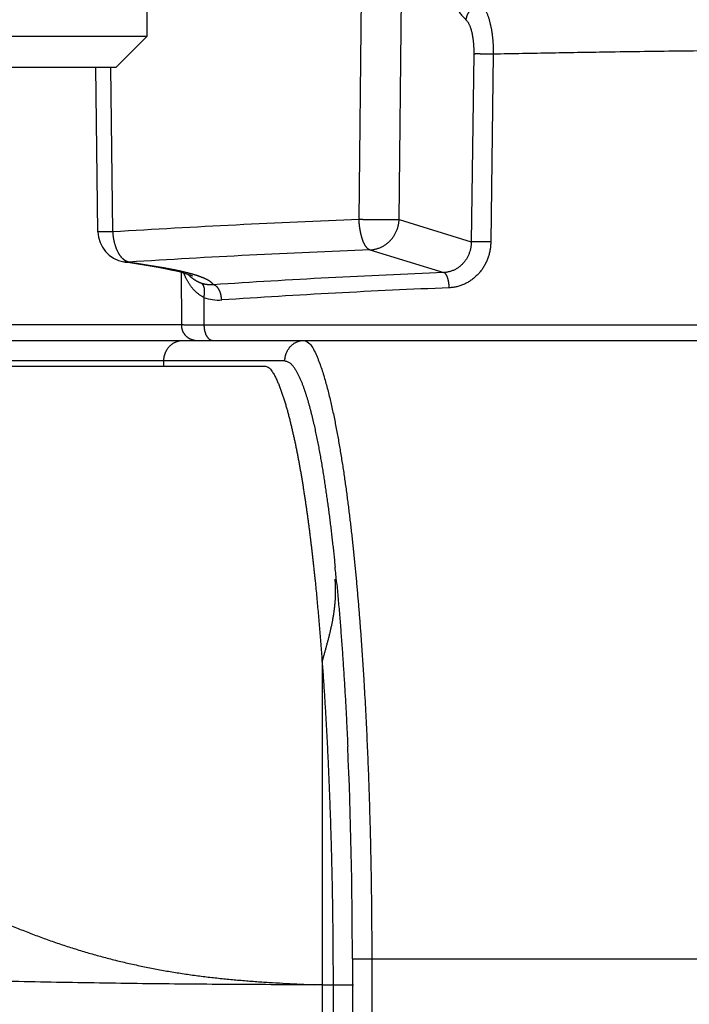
# Model space of a CAD drawing. Header units: millimetres. Extents: x 0 to 1071, y 0 to 742.
# Tile 99 of 130: x 426.58 to 433.07, y 454.1 to 463.65. Entities that reach past the tile are written whole.
import ezdxf

# ---------------------------------------------------------------- set-up
doc = ezdxf.new("R2010")
doc.units = ezdxf.units.MM
doc.header["$LTSCALE"] = 0.454724
doc.layers.add('NoLayerName_001', color=7, linetype='Continuous')
doc.styles.get("Standard").update_dxf_attribs({"font": 'txt', "bigfont": 'extfont2'})
doc.dimstyles.get("Standard").update_dxf_attribs({"dimtxt": 2.5, "dimasz": 2.5, "dimexe": 1, "dimexo": 1, "dimtad": 1, "dimdec": 3, "dimzin": 0, "dimdsep": 46, "dimtxsty": 'Standard', "dimcen": 2.5, "dimadec": 3, "dimazin": 0, "dimtfac": 0.75, "dimtdec": 3, "dimtmove": 0, "dimatfit": 3, "dimfxl": 1, "dimarcsym": 0})

# ---------------------------------------------------------------- blocks, each defined once
blk = doc.blocks.new('_OPEN30')
at = {"color": 0, "linetype": 'ByBlock', "lineweight": -2}
for p, q in [((-1, 0.267949), (0, 0)), ((0, 0), (-1, -0.267949)), ((0, 0), (-1, 0))]:
    blk.add_line(p, q, dxfattribs=at)
blk = doc.blocks.new('*D107')
at = {"layer": 'Defpoints', "color": 0}
for p in [(522.4611, 480.8395), (361.9611, 472.9822), (361.9611, 385.0501)]:
    blk.add_point(p, dxfattribs=at)
at = {"layer": 'NoLayerName_001', "color": 0, "linetype": 'Continuous', "lineweight": 13}
for p, q in [((522.4611, 478.3395), (522.4611, 382.5501)), ((361.9611, 470.4822), (361.9611, 382.5501)), ((518.7111, 385.0501), (365.7111, 385.0501))]:
    blk.add_line(p, q, dxfattribs=at)
at = {"layer": 'NoLayerName_001', "color": 0, "lineweight": 13, "xscale": 3.75, "yscale": 3.75, "zscale": 3.75, "rotation": 180}
blk.add_blockref('_OPEN30', (361.9611, 385.0501), dxfattribs=at)
at = {"layer": 'NoLayerName_001', "color": 0, "lineweight": 13, "xscale": 3.75, "yscale": 3.75, "zscale": 3.75}
blk.add_blockref('_OPEN30', (522.4611, 385.0501), dxfattribs=at)
at = {"layer": 'NoLayerName_001', "color": 0, "lineweight": 13, "insert": (442.2111, 391.9251), "char_height": 8.75, "attachment_point": 5}
blk.add_mtext('\\W0.8000;１６１', dxfattribs=at)

msp = doc.modelspace()

# ---------------------------------------------------------------- linework, layer by layer
at = {"layer": 'NoLayerName_001', "color": 4, "linetype": 'Continuous', "lineweight": 25}
for p, q in [((427.811639, 463.488454), (427.811639, 466.188454)), ((422.311639, 463.488454), (427.811639, 463.488454)), ((427.511639, 463.188454), (427.811639, 463.488454)), ((422.611639, 463.188454), (427.511639, 463.188454))]:
    msp.add_line(p, q, dxfattribs=at)
at = {"layer": 'NoLayerName_001', "color": 60, "linetype": 'Continuous', "lineweight": 25}
for p, q in [((429.869886, 461.709237), (429.919352, 466.191069)), ((430.25866, 461.70925), (430.306547, 466.191069)), ((430.982872, 463.315479), (430.957921, 461.494594)), ((431.172337, 463.31417), (431.14776, 461.493285)), ((427.335455, 461.591451), (427.313386, 463.188454)), ((427.480897, 461.590335), (427.458651, 463.188454)), ((430.25866, 461.70925), (430.957921, 461.494594)), ((429.975051, 461.416128), (430.691718, 461.196129)), ((427.921035, 461.24388), (427.586296, 461.299597)), ((427.586622, 461.299544), (427.586414, 461.299578)), ((427.933905, 461.24764), (427.635441, 461.297188)), ((427.933905, 461.24764), (427.884809, 461.250041)), ((427.985147, 461.232178), (427.921035, 461.24388)), ((428.142187, 461.197261), (428.14449, 460.687668)), ((428.362904, 460.955681), (428.364082, 460.687144)), ((428.14449, 460.687668), (425.414828, 460.687668)), ((441.558185, 460.687144), (428.364082, 460.687144)), ((423.656526, 460.538453), (446.961134, 460.538453)), ((429.149319, 460.338453), (423.660337, 460.338453)), ((427.974181, 460.288453), (427.974181, 460.338453)), ((421.158701, 460.288453), (428.960465, 460.288453)), ((429.511135, 457.42102), (429.511134, 454.288453)), ((429.804466, 454.538453), (441.843563, 454.538453)), ((429.804466, 454.538453), (429.804466, 449.290393)), ((429.992404, 454.538453), (429.992404, 449.290393)), ((429.511124, 454.288453), (429.511125, 445.288453)), ((429.511134, 454.288453), (429.816733, 454.288453)), ((429.616733, 454.288453), (429.616733, 449.289951))]:
    msp.add_line(p, q, dxfattribs=at)
msp.add_lwpolyline([(428.255619, 461.159395), (428.255329, 461.159514), (428.247287, 461.163301), (428.230973, 461.169912), (428.207345, 461.17824), (428.176409, 461.187835), (428.138667, 461.19823), (428.094085, 461.209218), (428.042902, 461.220578), (427.985147, 461.232178)], dxfattribs=at)
for centre, radius, start, end in [((433.682912, 361.038278), 100.743144, 92.16910548, 93.529512), ((427.635458, 461.59557), 0.300031, 180.756946, 260.6322184), ((433.701622, 365.042393), 96.445757, 92.21440477, 93.60613175), ((427.621394, 461.511774), 0.215041, 260.6952309, 273.74156), ((434.001985, 377.465911), 83.795629, 92.2640048, 93.79546574), ((434.014304, 379.379665), 81.734012, 92.29251379, 93.84311759), ((428.508012, 461.33559), 0.406678, 249.0954198, 273.9605685), ((428.293642, 460.686799), 0.148346, 258.6857124, 269.950106), ((406.756749, 456.013064), 22.998256, 5.4351033, 5.8054319), ((384.349688, 454.580478), 45.454797, 359.9470281, 2.5508567)]:
    msp.add_arc(centre, radius, start, end, dxfattribs=at)
for points, knots in [([(430.587852, 464.442455), (430.590702, 464.429012), (430.596315, 464.402106), (430.605258, 464.361858), (430.614536, 464.321681), (430.624215, 464.281594), (430.634307, 464.241604), (430.644859, 464.201732), (430.655915, 464.162), (430.667515, 464.122429), (430.679704, 464.08304), (430.692525, 464.043855), (430.706014, 464.004896), (430.720237, 463.966198), (430.735305, 463.927818), (430.751312, 463.889815), (430.768379, 463.852272), (430.786701, 463.815323), (430.806441, 463.779112), (430.827836, 463.743818), (430.851377, 463.709914), (430.876822, 463.677293), (430.896806, 463.658305), (430.906411, 463.648476)], [0, 0, 0, 0, 0.041226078, 0.082454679, 0.123687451, 0.164926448, 0.206170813, 0.247415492, 0.288656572, 0.329891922, 0.371121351, 0.412346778, 0.453572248, 0.494798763, 0.536025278, 0.577257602, 0.618494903, 0.659725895, 0.700957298, 0.74219238, 0.78346056, 0.8247731, 0.866000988, 0.866000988, 0.866000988, 0.866000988]), ([(431.059226, 463.789787), (431.056722, 463.789675), (431.051703, 463.789548), (431.044202, 463.788771), (431.036733, 463.787655), (431.029321, 463.786145), (431.021987, 463.784269), (431.014751, 463.78203), (431.007635, 463.779439), (431.00066, 463.776505), (430.993841, 463.773239), (430.98719, 463.769652), (430.980719, 463.765756), (430.974439, 463.761563), (430.968361, 463.757083), (430.962496, 463.752328), (430.956856, 463.74731), (430.951452, 463.742039), (430.946294, 463.736528), (430.941393, 463.730785), (430.936759, 463.724824), (430.932402, 463.718654), (430.928334, 463.712287), (430.924564, 463.705734), (430.921104, 463.699006), (430.917963, 463.692119), (430.915151, 463.68509), (430.912677, 463.677939), (430.910548, 463.670685), (430.908787, 463.663344), (430.907346, 463.655944), (430.906753, 463.650959), (430.906411, 463.648476)], [0, 0, 0, 0, 0.007519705, 0.015055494, 0.022605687, 0.03016744, 0.03773697, 0.045309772, 0.052880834, 0.060445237, 0.068002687, 0.075555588, 0.08310572, 0.090654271, 0.098201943, 0.105749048, 0.113295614, 0.120841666, 0.128387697, 0.135934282, 0.143482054, 0.151031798, 0.158584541, 0.166141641, 0.173704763, 0.181272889, 0.188841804, 0.196407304, 0.20396553, 0.211513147, 0.219047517, 0.226566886, 0.226566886, 0.226566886, 0.226566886]), ([(431.059226, 463.789787), (431.062545, 463.786398), (431.069457, 463.779854), (431.078234, 463.768571), (431.086285, 463.756796), (431.093578, 463.74454), (431.100232, 463.731949), (431.106349, 463.719095), (431.112028, 463.706044), (431.117289, 463.692817), (431.122162, 463.679435), (431.126676, 463.665917), (431.13086, 463.652284), (431.134745, 463.638555), (431.138358, 463.62475), (431.14173, 463.610888), (431.14489, 463.596984), (431.147843, 463.583044), (431.150596, 463.56907), (431.153155, 463.555065), (431.155527, 463.54103), (431.157718, 463.526968), (431.159735, 463.512881), (431.161585, 463.498771), (431.163274, 463.484641), (431.164809, 463.470492), (431.166196, 463.456326), (431.167437, 463.442146), (431.168534, 463.427953), (431.169489, 463.41375), (431.170303, 463.399537), (431.17098, 463.385316), (431.171519, 463.371091), (431.171925, 463.356862), (431.172194, 463.342631), (431.172348, 463.3284), (431.172325, 463.318913), (431.172329, 463.31417)], [0, 0, 0, 0, 0.014228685, 0.028498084, 0.042772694, 0.057016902, 0.071251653, 0.085484, 0.099712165, 0.113942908, 0.12818188, 0.142431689, 0.156692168, 0.170960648, 0.185232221, 0.199500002, 0.213757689, 0.228006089, 0.242247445, 0.256483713, 0.270716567, 0.28494741, 0.299177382, 0.313407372, 0.327638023, 0.341869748, 0.35610271, 0.370336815, 0.384571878, 0.39880765, 0.413043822, 0.427280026, 0.441515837, 0.455750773, 0.469984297, 0.484215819, 0.498444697, 0.498444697, 0.498444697, 0.498444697]), ([(430.906411, 463.648476), (430.908728, 463.646104), (430.913557, 463.641524), (430.919674, 463.633618), (430.925276, 463.625366), (430.930339, 463.616775), (430.93495, 463.60795), (430.939179, 463.59894), (430.943097, 463.589793), (430.946719, 463.580522), (430.950065, 463.571144), (430.953156, 463.561671), (430.956014, 463.552118), (430.958659, 463.542499), (430.961112, 463.532827), (430.963394, 463.523117), (430.965525, 463.513378), (430.96751, 463.503614), (430.969353, 463.493828), (430.971058, 463.484021), (430.972631, 463.474194), (430.974076, 463.46435), (430.975398, 463.454488), (430.976602, 463.444612), (430.977692, 463.434722), (430.978674, 463.42482), (430.979551, 463.414907), (430.980325, 463.404985), (430.980998, 463.395055), (430.981571, 463.385118), (430.982044, 463.375176), (430.982421, 463.365229), (430.982701, 463.35528), (430.982887, 463.345329), (430.982976, 463.335378), (430.982985, 463.325427), (430.982902, 463.318795), (430.982872, 463.315479)], [0, 0, 0, 0, 0.009948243, 0.019925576, 0.029906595, 0.039865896, 0.049818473, 0.059769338, 0.06971721, 0.079666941, 0.089622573, 0.099585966, 0.109556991, 0.119533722, 0.12951263, 0.139488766, 0.149457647, 0.159419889, 0.169377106, 0.179330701, 0.189281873, 0.199231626, 0.209180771, 0.219129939, 0.229079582, 0.239029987, 0.24898126, 0.258933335, 0.268886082, 0.278839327, 0.288792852, 0.298746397, 0.308699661, 0.318652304, 0.328603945, 0.338554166, 0.348502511, 0.348502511, 0.348502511, 0.348502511]), ([(434.961134, 463.352087), (434.834832, 463.352317), (434.582228, 463.353066), (434.203319, 463.352466), (433.824413, 463.350891), (433.445513, 463.348195), (433.066622, 463.344472), (432.687744, 463.339752), (432.245734, 463.33326), (431.740596, 463.324792), (431.361758, 463.317644), (431.172337, 463.31417)], [0, 0, 0, 0, 0.37890616, 0.75781429, 1.13672381, 1.51563372, 1.89454266, 2.27344953, 2.65235547, 3.22071447, 3.78907326, 3.78907326, 3.78907326, 3.78907326]), ([(431.172337, 463.31417), (431.166022, 463.314277), (431.153393, 463.314503), (431.13129, 463.314821), (431.096555, 463.315246), (431.064976, 463.315572), (431.039712, 463.315806), (431.030237, 463.315871), (431.020763, 463.315904), (431.011288, 463.315894), (431.001815, 463.315827), (430.992342, 463.315706), (430.986029, 463.315548), (430.982872, 463.315479)], [0, 0, 0, 0, 0.018947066, 0.037893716, 0.066313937, 0.123160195, 0.132635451, 0.142110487, 0.151585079, 0.161059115, 0.170532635, 0.180005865, 0.18947926, 0.18947926, 0.18947926, 0.18947926]), ([(430.25866, 461.70925), (430.25608, 461.709017), (430.250924, 461.708455), (430.243144, 461.708191), (430.227588, 461.707967), (430.19907, 461.707737), (430.17056, 461.707248), (430.149824, 461.707068), (430.142047, 461.707021), (430.131678, 461.70698), (430.116126, 461.706962), (430.077243, 461.707043), (430.038361, 461.707127), (430.004663, 461.707298), (429.994295, 461.707384), (429.986519, 461.707467), (429.978744, 461.707571), (429.968377, 461.707734), (429.94505, 461.708163), (429.921726, 461.708736), (429.900991, 461.709093), (429.893215, 461.709198), (429.885439, 461.709265), (429.877662, 461.709294), (429.872478, 461.70926), (429.869886, 461.70925)], [0, 0, 0, 0, 0.007772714, 0.015552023, 0.023338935, 0.054449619, 0.101105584, 0.108882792, 0.116659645, 0.124436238, 0.139988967, 0.163317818, 0.241083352, 0.256636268, 0.264412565, 0.272188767, 0.279964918, 0.287741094, 0.303293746, 0.349955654, 0.357732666, 0.365509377, 0.373285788, 0.381062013, 0.388838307, 0.388838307, 0.388838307, 0.388838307]), ([(429.870236, 461.693087), (429.870154, 461.69578), (429.869939, 461.701165), (429.86992, 461.706555), (429.869886, 461.70925)], [0, 0, 0, 0, 0.008083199, 0.0161674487, 0.0161674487, 0.0161674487, 0.0161674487]), ([(429.975048, 461.416129), (429.972545, 461.417126), (429.967385, 461.418838), (429.960443, 461.423164), (429.95396, 461.428086), (429.947979, 461.433602), (429.942473, 461.439555), (429.937396, 461.445866), (429.932688, 461.452453), (429.928322, 461.459272), (429.924263, 461.466282), (429.920478, 461.473444), (429.916929, 461.480723), (429.913598, 461.488099), (429.910467, 461.49556), (429.907519, 461.503093), (429.904735, 461.510686), (429.902096, 461.518329), (429.899596, 461.526016), (429.897227, 461.533745), (429.894984, 461.541513), (429.892859, 461.549317), (429.890846, 461.557153), (429.888937, 461.56502), (429.887125, 461.572913), (429.885405, 461.58083), (429.883769, 461.588769), (429.882211, 461.596726), (429.880723, 461.604698), (429.879301, 461.612682), (429.877952, 461.620679), (429.876683, 461.628688), (429.875501, 461.636707), (429.874413, 461.644736), (429.873424, 461.652775), (429.872542, 461.660823), (429.871773, 461.668878), (429.871127, 461.676941), (429.870592, 461.68501), (429.870366, 461.690395), (429.870236, 461.693087)], [0, 0, 0, 0, 0.008084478, 0.016227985, 0.024384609, 0.032498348, 0.040595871, 0.048690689, 0.056781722, 0.0648749, 0.072973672, 0.081074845, 0.089171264, 0.097263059, 0.105352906, 0.113441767, 0.121529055, 0.129613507, 0.137696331, 0.145779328, 0.153863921, 0.161951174, 0.170041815, 0.178136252, 0.186234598, 0.19433669, 0.202442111, 0.210550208, 0.218660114, 0.226770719, 0.234880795, 0.242989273, 0.251095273, 0.259198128, 0.267297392, 0.275392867, 0.283484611, 0.29157296, 0.299658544, 0.307742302, 0.307742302, 0.307742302, 0.307742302]), ([(429.975048, 461.416129), (429.979986, 461.416443), (429.989891, 461.416872), (430.004668, 461.418718), (430.019363, 461.421261), (430.033922, 461.424616), (430.048297, 461.428731), (430.062441, 461.4336), (430.076305, 461.439201), (430.089844, 461.445523), (430.103023, 461.45254), (430.115816, 461.460221), (430.1282, 461.468539), (430.14015, 461.477464), (430.151641, 461.486968), (430.16265, 461.497024), (430.173153, 461.507604), (430.183127, 461.51868), (430.192556, 461.530222), (430.201424, 461.542203), (430.209714, 461.554595), (430.217411, 461.567369), (430.224498, 461.580497), (430.23096, 461.593951), (430.236778, 461.607703), (430.241944, 461.621717), (430.246449, 461.635958), (430.250283, 461.650386), (430.253447, 461.664965), (430.255903, 461.679659), (430.257753, 461.694422), (430.258301, 461.704315), (430.25866, 461.70925)], [0, 0, 0, 0, 0.014844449, 0.029725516, 0.044637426, 0.059572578, 0.074522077, 0.08947625, 0.104425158, 0.119360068, 0.13428216, 0.149196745, 0.16410733, 0.179015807, 0.193922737, 0.208827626, 0.223729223, 0.238627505, 0.253525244, 0.268424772, 0.283327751, 0.298235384, 0.313148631, 0.328068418, 0.3429956, 0.357927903, 0.372860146, 0.387786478, 0.402700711, 0.417596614, 0.4324682, 0.447310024, 0.447310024, 0.447310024, 0.447310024]), ([(427.480897, 461.590311), (427.479405, 461.590284), (427.476421, 461.590225), (427.471945, 461.590158), (427.467468, 461.590101), (427.462992, 461.590056), (427.458515, 461.590023), (427.454038, 461.59), (427.449561, 461.589987), (427.444338, 461.589984), (427.436131, 461.589995), (427.4227, 461.590053), (427.408523, 461.590117), (427.389869, 461.590159), (427.377184, 461.590123), (427.366737, 461.590164), (427.364498, 461.590178), (427.36226, 461.590197), (427.360023, 461.590222), (427.357786, 461.590254), (427.35555, 461.590295), (427.353312, 461.590344), (427.351072, 461.590399), (427.34883, 461.590461), (427.346597, 461.590538), (427.34437, 461.590644), (427.342124, 461.590784), (427.339892, 461.590823), (427.33766, 461.591069), (427.336201, 461.591297), (427.335454, 461.591405)], [0, 0, 0, 0, 0.004476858, 0.008953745, 0.01343066, 0.017907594, 0.022384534, 0.026861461, 0.031338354, 0.035815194, 0.042530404, 0.055960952, 0.076107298, 0.085060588, 0.111923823, 0.114162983, 0.116401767, 0.118639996, 0.120877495, 0.123114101, 0.125350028, 0.127587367, 0.129828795, 0.132074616, 0.134313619, 0.136532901, 0.138762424, 0.141064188, 0.143226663, 0.145492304, 0.145492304, 0.145492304, 0.145492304]), ([(427.531632, 461.391511), (427.530074, 461.394576), (427.526892, 461.400675), (427.522511, 461.410021), (427.518356, 461.419474), (427.514461, 461.429045), (427.510806, 461.438717), (427.507386, 461.448482), (427.504193, 461.458329), (427.501219, 461.468246), (427.498457, 461.478224), (427.495896, 461.488253), (427.493533, 461.498326), (427.491367, 461.508438), (427.489394, 461.518585), (427.487614, 461.528764), (427.486025, 461.538972), (427.484624, 461.549205), (427.483409, 461.559458), (427.482384, 461.569729), (427.48152, 461.580013), (427.481119, 461.58688), (427.480897, 461.590311)], [0, 0, 0, 0, 0.010314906, 0.020633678, 0.030958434, 0.04129031, 0.051629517, 0.061975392, 0.072326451, 0.082680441, 0.093034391, 0.103384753, 0.113729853, 0.124070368, 0.134406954, 0.144740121, 0.155070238, 0.165397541, 0.175722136, 0.186044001, 0.196362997, 0.206678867, 0.206678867, 0.206678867, 0.206678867]), ([(430.957921, 461.494594), (430.957827, 461.489711), (430.957801, 461.479928), (430.956778, 461.465274), (430.955169, 461.450654), (430.952867, 461.436107), (430.949903, 461.42167), (430.94627, 461.407381), (430.941972, 461.393276), (430.937009, 461.379393), (430.931384, 461.365768), (430.925112, 461.352434), (430.918204, 461.339424), (430.910674, 461.32677), (430.902533, 461.314504), (430.893795, 461.30266), (430.884471, 461.291268), (430.874576, 461.280366), (430.86413, 461.269983), (430.85316, 461.260152), (430.84169, 461.250904), (430.829747, 461.242271), (430.817356, 461.234287), (430.804543, 461.226983), (430.791335, 461.220394), (430.777769, 461.21455), (430.763894, 461.209463), (430.749764, 461.205153), (430.735431, 461.201627), (430.720946, 461.198937), (430.70637, 461.196966), (430.696592, 461.196476), (430.691718, 461.196129)], [0, 0, 0, 0, 0.014653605, 0.029337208, 0.044044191, 0.058768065, 0.073502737, 0.088242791, 0.102983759, 0.117722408, 0.132457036, 0.147186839, 0.161911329, 0.176630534, 0.19134525, 0.206057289, 0.220769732, 0.235486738, 0.250208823, 0.264933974, 0.279660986, 0.294389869, 0.309122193, 0.323861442, 0.338613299, 0.353379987, 0.368153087, 0.382922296, 0.397677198, 0.41240787, 0.427105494, 0.441762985, 0.441762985, 0.441762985, 0.441762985]), ([(431.14776, 461.493285), (431.147552, 461.487014), (431.147316, 461.474452), (431.145887, 461.455643), (431.143816, 461.436872), (431.14099, 461.418176), (431.137441, 461.399588), (431.133165, 461.381141), (431.128164, 461.36287), (431.12244, 461.344806), (431.115996, 461.326985), (431.108834, 461.30944), (431.100967, 461.292202), (431.09241, 461.275304), (431.083174, 461.258775), (431.073275, 461.242648), (431.062725, 461.226954), (431.051537, 461.211725), (431.039727, 461.196992), (431.027306, 461.182786), (431.01429, 461.16914), (431.000702, 461.156079), (430.986565, 461.143628), (430.971902, 461.131815), (430.956735, 461.120664), (430.941079, 461.110203), (430.92495, 461.100462), (430.908361, 461.091468), (430.891331, 461.083256), (430.873894, 461.075849), (430.856101, 461.069262), (430.838005, 461.063516), (430.81966, 461.058632), (430.801121, 461.054621), (430.782438, 461.051543), (430.763675, 461.049267), (430.751108, 461.048672), (430.744843, 461.04826)], [0, 0, 0, 0, 0.01882569, 0.037682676, 0.056565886, 0.075470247, 0.094390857, 0.113323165, 0.13226314, 0.151207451, 0.170153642, 0.189099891, 0.208043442, 0.226981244, 0.245910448, 0.264828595, 0.283733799, 0.302624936, 0.321501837, 0.340365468, 0.359217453, 0.37805859, 0.396889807, 0.415712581, 0.434529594, 0.453348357, 0.472180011, 0.491037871, 0.509936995, 0.528879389, 0.547850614, 0.566835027, 0.585817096, 0.604781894, 0.623715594, 0.642605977, 0.661442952, 0.661442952, 0.661442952, 0.661442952]), ([(431.147759, 461.493285), (431.141432, 461.493393), (431.128778, 461.49362), (431.106632, 461.493939), (431.071828, 461.494365), (431.040187, 461.494691), (431.014873, 461.494926), (431.00538, 461.494991), (430.995886, 461.495023), (430.986394, 461.495013), (430.976901, 461.494946), (430.96741, 461.494823), (430.961084, 461.494664), (430.957921, 461.494594)], [0, 0, 0, 0, 0.018984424, 0.037968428, 0.066444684, 0.123403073, 0.132897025, 0.142390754, 0.151884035, 0.161376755, 0.170868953, 0.180360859, 0.189852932, 0.189852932, 0.189852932, 0.189852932]), ([(427.579863, 461.326543), (427.578873, 461.327464), (427.576876, 461.32929), (427.573981, 461.332135), (427.571142, 461.335037), (427.568369, 461.338004), (427.565657, 461.341028), (427.563005, 461.344105), (427.560411, 461.347235), (427.557876, 461.350413), (427.555398, 461.353638), (427.552976, 461.356907), (427.550609, 461.360218), (427.548296, 461.363569), (427.546037, 461.366956), (427.543829, 461.370378), (427.541673, 461.373833), (427.539567, 461.377317), (427.53751, 461.380829), (427.535503, 461.384367), (427.533537, 461.387924), (427.532271, 461.390318), (427.531632, 461.391511)], [0, 0, 0, 0, 0.0040576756, 0.0081160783, 0.0121755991, 0.0162363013, 0.0202979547, 0.0243605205, 0.0284243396, 0.0324896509, 0.0365565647, 0.040625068, 0.0446950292, 0.0487662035, 0.0528382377, 0.0569106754, 0.0609829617, 0.0650544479, 0.0691243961, 0.0731919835, 0.0772563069, 0.0813163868, 0.0813163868, 0.0813163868, 0.0813163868]), ([(427.635427, 461.297191), (427.63439, 461.29739), (427.63231, 461.297761), (427.629225, 461.298488), (427.626162, 461.299311), (427.62313, 461.300247), (427.620129, 461.301284), (427.617163, 461.302422), (427.614232, 461.303654), (427.611337, 461.304978), (427.608481, 461.306389), (427.605663, 461.307884), (427.602885, 461.309457), (427.600148, 461.311107), (427.597453, 461.312827), (427.594801, 461.314615), (427.592193, 461.316466), (427.589631, 461.318376), (427.587115, 461.320342), (427.584649, 461.322361), (427.582225, 461.32442), (427.580653, 461.32584), (427.579863, 461.326543)], [0, 0, 0, 0, 0.0031672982, 0.0063360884, 0.0095067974, 0.012679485, 0.0158538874, 0.0190301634, 0.0222091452, 0.0253914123, 0.0285772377, 0.0317666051, 0.0349592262, 0.038154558, 0.0413518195, 0.0445500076, 0.0477479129, 0.0509441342, 0.0541370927, 0.0573250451, 0.060506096, 0.0636782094, 0.0636782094, 0.0636782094, 0.0636782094]), ([(428.19858, 461.194207), (428.194212, 461.195291), (428.185479, 461.197479), (428.172351, 461.200639), (428.159207, 461.203734), (428.146045, 461.206753), (428.132869, 461.209708), (428.119678, 461.2126), (428.106475, 461.215431), (428.093258, 461.218204), (428.08003, 461.22092), (428.06679, 461.223582), (428.053539, 461.226191), (428.040278, 461.22875), (428.027008, 461.23126), (428.013729, 461.233724), (428.000442, 461.236143), (427.987147, 461.23852), (427.973846, 461.240857), (427.960538, 461.243155), (427.947225, 461.24542), (427.938345, 461.246897), (427.933905, 461.24764)], [0, 0, 0, 0, 0.013502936, 0.027006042, 0.040509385, 0.054012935, 0.06751658, 0.08102031, 0.094524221, 0.108028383, 0.121532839, 0.135037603, 0.148542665, 0.162047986, 0.175553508, 0.189059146, 0.202564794, 0.216070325, 0.229575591, 0.243080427, 0.256584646, 0.270088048, 0.270088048, 0.270088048, 0.270088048]), ([(428.362907, 460.955681), (428.359234, 460.957573), (428.351827, 460.961252), (428.341056, 460.967423), (428.330495, 460.973962), (428.320193, 460.98092), (428.310155, 460.988256), (428.300395, 460.995955), (428.290924, 461.003994), (428.28175, 461.012357), (428.272873, 461.021026), (428.26429, 461.029985), (428.256001, 461.03922), (428.248003, 461.048714), (428.240294, 461.058452), (428.232872, 461.06842), (428.225737, 461.078604), (428.218888, 461.088992), (428.212325, 461.099569), (428.206047, 461.110324), (428.200054, 461.121243), (428.194345, 461.132314), (428.188921, 461.143522), (428.183778, 461.154856), (428.178927, 461.166304), (428.174324, 461.177839), (428.171525, 461.185625), (428.170094, 461.189503)], [0, 0, 0, 0, 0.012394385, 0.024803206, 0.03722417, 0.049653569, 0.062086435, 0.074516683, 0.086937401, 0.099346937, 0.111750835, 0.124153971, 0.136560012, 0.148971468, 0.161389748, 0.173815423, 0.186248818, 0.198689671, 0.211137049, 0.223589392, 0.236044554, 0.248499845, 0.260952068, 0.273397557, 0.285832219, 0.298251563, 0.310650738, 0.310650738, 0.310650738, 0.310650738]), ([(428.297786, 461.16595), (428.296151, 461.16648), (428.292881, 461.167546), (428.287966, 461.169111), (428.283045, 461.170657), (428.278117, 461.172182), (428.273183, 461.173686), (428.268243, 461.175172), (428.263298, 461.176639), (428.258346, 461.178088), (428.25339, 461.179518), (428.248429, 461.180932), (428.243462, 461.182328), (428.238492, 461.183708), (428.233516, 461.185072), (428.228536, 461.18642), (428.223553, 461.187753), (428.218565, 461.189072), (428.213574, 461.190377), (428.208579, 461.191667), (428.203582, 461.192946), (428.200247, 461.193786), (428.19858, 461.194207)], [0, 0, 0, 0, 0.005158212, 0.010316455, 0.015474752, 0.020633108, 0.025791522, 0.030949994, 0.036108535, 0.041267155, 0.046425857, 0.051584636, 0.056743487, 0.061902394, 0.067061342, 0.072220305, 0.077379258, 0.082538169, 0.087697, 0.092855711, 0.098014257, 0.103172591, 0.103172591, 0.103172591, 0.103172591]), ([(428.339772, 461.091269), (428.337357, 461.092143), (428.332507, 461.093847), (428.325329, 461.096674), (428.318212, 461.099663), (428.311171, 461.10284), (428.304208, 461.106196), (428.297331, 461.109729), (428.290544, 461.113438), (428.283854, 461.117319), (428.277265, 461.121372), (428.270784, 461.125592), (428.264416, 461.129979), (428.258166, 461.134529), (428.252037, 461.139238), (428.246033, 461.144101), (428.240156, 461.149113), (428.23441, 461.154271), (428.228797, 461.159568), (428.223325, 461.165006), (428.217976, 461.170559), (428.214548, 461.174387), (428.212817, 461.176285)], [0, 0, 0, 0, 0.007705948, 0.015419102, 0.023138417, 0.030862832, 0.038591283, 0.046322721, 0.054056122, 0.061790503, 0.069524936, 0.077258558, 0.084990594, 0.092720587, 0.100448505, 0.108174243, 0.11589758, 0.123618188, 0.131335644, 0.139049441, 0.146758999, 0.15446368, 0.15446368, 0.15446368, 0.15446368]), ([(428.455139, 461.077751), (428.454049, 461.079469), (428.451982, 461.082985), (428.448187, 461.087804), (428.444085, 461.092375), (428.439674, 461.096673), (428.435054, 461.100741), (428.43028, 461.104604), (428.425375, 461.108273), (428.420354, 461.111764), (428.415233, 461.115095), (428.410024, 461.118286), (428.404742, 461.121353), (428.399402, 461.124317), (428.394011, 461.127187), (428.388572, 461.129967), (428.38309, 461.132663), (428.377568, 461.135279), (428.372011, 461.137821), (428.366421, 461.140294), (428.360804, 461.142703), (428.355163, 461.145053), (428.349501, 461.14735), (428.34382, 461.149594), (428.338119, 461.151789), (428.332401, 461.153937), (428.326667, 461.156039), (428.320917, 461.158098), (428.315153, 461.160118), (428.309376, 461.162098), (428.303589, 461.164046), (428.29972, 461.165313), (428.297786, 461.16595)], [0, 0, 0, 0, 0.006101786, 0.012218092, 0.018360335, 0.024521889, 0.030681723, 0.036819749, 0.042941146, 0.049053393, 0.055161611, 0.061268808, 0.067376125, 0.073483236, 0.07959028, 0.085697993, 0.091806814, 0.09791688, 0.104028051, 0.11013993, 0.116251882, 0.122363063, 0.128472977, 0.134581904, 0.14069014, 0.146797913, 0.152905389, 0.159012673, 0.165119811, 0.171226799, 0.177333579, 0.183440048, 0.183440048, 0.183440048, 0.183440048]), ([(430.744843, 461.04826), (430.744746, 461.050428), (430.744573, 461.054771), (430.74418, 461.061284), (430.7437, 461.067802), (430.743115, 461.074319), (430.742424, 461.080832), (430.741622, 461.087333), (430.740705, 461.093819), (430.739669, 461.100283), (430.738509, 461.106722), (430.73722, 461.11313), (430.7358, 461.119501), (430.734243, 461.125832), (430.732544, 461.132116), (430.730701, 461.138348), (430.728707, 461.144524), (430.726562, 461.150639), (430.724239, 461.156686), (430.72167, 461.162639), (430.718793, 461.168476), (430.715545, 461.174177), (430.711863, 461.179704), (430.707755, 461.185012), (430.703097, 461.189788), (430.697865, 461.193923), (430.693697, 461.195286), (430.691718, 461.196129)], [0, 0, 0, 0, 0.006511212, 0.013036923, 0.019573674, 0.026118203, 0.032667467, 0.039218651, 0.045769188, 0.052316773, 0.058859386, 0.065395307, 0.07192314, 0.078441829, 0.084950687, 0.091449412, 0.097938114, 0.104417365, 0.110890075, 0.117365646, 0.123861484, 0.130404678, 0.137033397, 0.143775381, 0.150494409, 0.157055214, 0.163507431, 0.163507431, 0.163507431, 0.163507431]), ([(428.45514, 461.077758), (428.453201, 461.077586), (428.449324, 461.07721), (428.443491, 461.076831), (428.437645, 461.076563), (428.431789, 461.076424), (428.425927, 461.076409), (428.420062, 461.076521), (428.414199, 461.076758), (428.408342, 461.077121), (428.402493, 461.077609), (428.396657, 461.078223), (428.390837, 461.078963), (428.385038, 461.079828), (428.379262, 461.080819), (428.373515, 461.081935), (428.367799, 461.083176), (428.362117, 461.084544), (428.356471, 461.086034), (428.350864, 461.087652), (428.345289, 461.089376), (428.341612, 461.090642), (428.339768, 461.09126)], [0, 0, 0, 0, 0.005837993, 0.011683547, 0.017535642, 0.023393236, 0.029255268, 0.035120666, 0.040988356, 0.046857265, 0.05272633, 0.058594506, 0.064460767, 0.070324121, 0.076183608, 0.082038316, 0.087887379, 0.093730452, 0.09956882, 0.105404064, 0.111237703, 0.117071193, 0.117071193, 0.117071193, 0.117071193]), ([(428.362907, 460.955681), (428.363363, 460.957545), (428.364308, 460.961268), (428.36554, 460.9669), (428.366663, 460.972559), (428.367653, 460.978243), (428.368513, 460.983943), (428.369241, 460.989653), (428.369835, 460.995364), (428.370292, 461.001071), (428.370609, 461.006774), (428.370763, 461.012479), (428.370733, 461.018195), (428.370498, 461.023932), (428.370038, 461.029701), (428.369331, 461.035512), (428.368359, 461.041368), (428.367106, 461.047249), (428.36555, 461.053109), (428.363672, 461.058885), (428.361452, 461.06451), (428.358872, 461.069919), (428.355909, 461.075044), (428.352548, 461.079828), (428.348748, 461.084175), (428.344554, 461.088117), (428.34133, 461.090171), (428.339772, 461.091269)], [0, 0, 0, 0, 0.005756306, 0.011522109, 0.01729267, 0.02306328, 0.02882928, 0.03458608, 0.040329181, 0.046054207, 0.051761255, 0.057461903, 0.063171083, 0.068905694, 0.074684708, 0.080529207, 0.086462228, 0.092486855, 0.098561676, 0.104643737, 0.110696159, 0.116689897, 0.122605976, 0.128438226, 0.134196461, 0.139909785, 0.145629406, 0.145629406, 0.145629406, 0.145629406]), ([(428.5361, 460.929883), (428.535944, 460.932238), (428.535679, 460.936956), (428.535005, 460.944017), (428.53417, 460.951068), (428.533147, 460.958094), (428.531949, 460.965085), (428.530576, 460.972029), (428.529032, 460.978915), (428.527322, 460.985734), (428.525439, 460.992486), (428.523353, 460.999171), (428.521039, 461.005797), (428.518467, 461.012373), (428.515611, 461.018906), (428.512442, 461.025403), (428.508938, 461.031863), (428.505093, 461.038254), (428.500898, 461.044505), (428.496356, 461.050522), (428.491471, 461.056207), (428.486249, 461.061467), (428.480689, 461.066202), (428.474798, 461.070326), (428.468566, 461.073697), (428.462028, 461.07637), (428.457416, 461.077217), (428.45514, 461.077758)], [0, 0, 0, 0, 0.007080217, 0.014174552, 0.021276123, 0.02837785, 0.035472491, 0.042552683, 0.04961098, 0.056640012, 0.063641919, 0.070635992, 0.077645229, 0.084694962, 0.091812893, 0.099029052, 0.106375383, 0.113852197, 0.121397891, 0.128949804, 0.136453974, 0.143867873, 0.15116397, 0.158334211, 0.165395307, 0.172394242, 0.179412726, 0.179412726, 0.179412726, 0.179412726]), ([(428.14449, 460.687668), (428.144554, 460.685401), (428.144606, 460.68086), (428.145138, 460.674062), (428.145938, 460.667283), (428.147054, 460.660539), (428.148469, 460.653848), (428.150185, 460.647225), (428.152199, 460.640687), (428.154508, 460.634249), (428.157109, 460.627927), (428.159993, 460.621732), (428.163154, 460.615675), (428.166586, 460.609769), (428.17028, 460.604026), (428.174231, 460.598457), (428.178431, 460.593074), (428.182874, 460.587889), (428.187549, 460.582912), (428.192447, 460.578152), (428.197557, 460.57362), (428.20287, 460.569325), (428.208376, 460.565277), (428.214065, 460.561485), (428.219927, 460.557961), (428.225948, 460.554711), (428.232112, 460.551742), (428.238404, 460.549058), (428.244806, 460.546663), (428.251306, 460.544574), (428.257877, 460.542749), (428.262325, 460.541831), (428.264538, 460.541336)], [0, 0, 0, 0, 0.006803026, 0.013618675, 0.020444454, 0.027277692, 0.034115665, 0.040955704, 0.047795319, 0.054632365, 0.061466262, 0.068297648, 0.075127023, 0.081954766, 0.088781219, 0.09560677, 0.102431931, 0.10925735, 0.116083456, 0.122910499, 0.129738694, 0.136568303, 0.143399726, 0.150233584, 0.157070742, 0.163910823, 0.170751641, 0.177590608, 0.18442492, 0.191251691, 0.198068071, 0.204871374, 0.204871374, 0.204871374, 0.204871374]), ([(428.364084, 460.687144), (428.305526, 460.687195), (428.243308, 460.687187), (428.17743, 460.687318), (428.166451, 460.687382), (428.155472, 460.687484), (428.148153, 460.687611), (428.144494, 460.687668)], [0, 0, 0, 0, 0.175674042, 0.186653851, 0.197633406, 0.208612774, 0.219592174, 0.219592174, 0.219592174, 0.219592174]), ([(428.364082, 460.687144), (428.364108, 460.685385), (428.364134, 460.681867), (428.364322, 460.676591), (428.364602, 460.671318), (428.36499, 460.66605), (428.365484, 460.660788), (428.366085, 460.655536), (428.366795, 460.650296), (428.367616, 460.64507), (428.368547, 460.63986), (428.369591, 460.634669), (428.370749, 460.629498), (428.372022, 460.624353), (428.373417, 460.619238), (428.374938, 460.61416), (428.376592, 460.609126), (428.378383, 460.604144), (428.380319, 460.59922), (428.382404, 460.59436), (428.384644, 460.589573), (428.387045, 460.584865), (428.389612, 460.580243), (428.392349, 460.57572), (428.395265, 460.571312), (428.398367, 460.567038), (428.401661, 460.562915), (428.405156, 460.558964), (428.408887, 460.555223), (428.412883, 460.551729), (428.417168, 460.54853), (428.421733, 460.545671), (428.426539, 460.5432), (428.431539, 460.541168), (428.436686, 460.53966), (428.441927, 460.53863), (428.445469, 460.538563), (428.447226, 460.538453)], [0, 0, 0, 0, 0.005276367, 0.010554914, 0.015835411, 0.02111771, 0.026401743, 0.031687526, 0.036975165, 0.04226486, 0.047556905, 0.052851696, 0.058149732, 0.0634508, 0.068752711, 0.074053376, 0.079351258, 0.084645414, 0.089935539, 0.095222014, 0.100505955, 0.105789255, 0.111074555, 0.116361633, 0.121646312, 0.126925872, 0.132199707, 0.137469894, 0.142744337, 0.148039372, 0.153380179, 0.15877085, 0.164178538, 0.169573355, 0.174934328, 0.180252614, 0.185535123, 0.185535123, 0.185535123, 0.185535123]), ([(427.974181, 460.338453), (427.974263, 460.341819), (427.974308, 460.348564), (427.975093, 460.358662), (427.976301, 460.368732), (427.978007, 460.378744), (427.980186, 460.388674), (427.982838, 460.398494), (427.985959, 460.408178), (427.989544, 460.417699), (427.993589, 460.427031), (427.998085, 460.436149), (428.003024, 460.44503), (428.008398, 460.453648), (428.014198, 460.461979), (428.020416, 460.469999), (428.027043, 460.477683), (428.034073, 460.485005), (428.041486, 460.491944), (428.049261, 460.49848), (428.057378, 460.504592), (428.065816, 460.51026), (428.074553, 460.515463), (428.083568, 460.520182), (428.09284, 460.524393), (428.102341, 460.528079), (428.112034, 460.531229), (428.121885, 460.533832), (428.131854, 460.535882), (428.141906, 460.537343), (428.152003, 460.538297), (428.158752, 460.538353), (428.162119, 460.538453)], [0, 0, 0, 0, 0.010102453, 0.020225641, 0.030366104, 0.040520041, 0.050683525, 0.060852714, 0.071024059, 0.081194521, 0.091361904, 0.101524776, 0.111682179, 0.12183379, 0.131980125, 0.142122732, 0.152264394, 0.162408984, 0.172557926, 0.182710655, 0.19286676, 0.203026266, 0.21318989, 0.2233593, 0.233537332, 0.243724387, 0.253914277, 0.264099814, 0.274273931, 0.284430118, 0.294562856, 0.304668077, 0.304668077, 0.304668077, 0.304668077]), ([(429.149319, 460.338453), (429.149401, 460.341819), (429.149446, 460.348564), (429.150231, 460.358662), (429.15144, 460.368732), (429.153146, 460.378744), (429.155324, 460.388674), (429.157976, 460.398494), (429.161097, 460.408178), (429.164683, 460.417699), (429.168728, 460.427031), (429.173224, 460.436149), (429.178163, 460.44503), (429.183536, 460.453648), (429.189336, 460.461979), (429.195554, 460.469999), (429.202182, 460.477683), (429.209211, 460.485005), (429.216624, 460.491944), (429.2244, 460.49848), (429.232517, 460.504592), (429.240954, 460.51026), (429.249691, 460.515463), (429.258707, 460.520182), (429.267979, 460.524393), (429.277479, 460.528079), (429.287173, 460.531229), (429.297023, 460.533832), (429.306993, 460.535882), (429.317045, 460.537343), (429.327141, 460.538297), (429.333891, 460.538353), (429.337258, 460.538453)], [0, 0, 0, 0, 0.010102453, 0.020225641, 0.030366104, 0.040520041, 0.050683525, 0.060852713, 0.071024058, 0.081194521, 0.091361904, 0.101524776, 0.111682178, 0.12183379, 0.131980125, 0.142122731, 0.152264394, 0.162408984, 0.172557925, 0.182710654, 0.19286676, 0.203026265, 0.213189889, 0.223359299, 0.233537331, 0.243724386, 0.253914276, 0.264099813, 0.27427393, 0.284430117, 0.294562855, 0.304668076, 0.304668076, 0.304668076, 0.304668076]), ([(429.337258, 460.538453), (429.355487, 460.527322), (429.397365, 460.511008), (429.427381, 460.451051), (429.456308, 460.39474), (429.48009, 460.334842), (429.501857, 460.274587), (429.521623, 460.213537), (429.539912, 460.152064), (429.557071, 460.090259), (429.573195, 460.028176), (429.588397, 459.965856), (429.602786, 459.903339), (429.616471, 459.840664), (429.629569, 459.777869), (429.642126, 459.714969), (429.654173, 459.651975), (429.665745, 459.588894), (429.676878, 459.525735), (429.687606, 459.462506), (429.697964, 459.399216), (429.70797, 459.335869), (429.717642, 459.272469), (429.726997, 459.209021), (429.736055, 459.14553), (429.744833, 459.082), (429.75335, 459.018435), (429.761614, 458.954837), (429.769637, 458.891208), (429.777427, 458.827551), (429.784994, 458.763867), (429.792348, 458.700159), (429.799499, 458.636427), (429.806454, 458.572673), (429.813218, 458.5089), (429.819797, 458.445106), (429.826198, 458.381295), (429.832427, 458.317466), (429.838486, 458.253622), (429.844402, 458.189764), (429.848194, 458.147178), (429.850109, 458.125887)], [0, 0, 0, 0, 0.06407605, 0.12793078, 0.19218141, 0.25627698, 0.32042435, 0.3845619, 0.44870086, 0.51283651, 0.57697508, 0.64112089, 0.70527302, 0.76942604, 0.83357208, 0.89771092, 0.96184557, 1.02597819, 1.09011012, 1.15424195, 1.21837382, 1.28250613, 1.34663913, 1.41077278, 1.47490677, 1.5390405, 1.6031734, 1.66730566, 1.73143758, 1.79556938, 1.85970114, 1.92383284, 1.98796442, 2.05209591, 2.11622743, 2.18035902, 2.24449065, 2.30862227, 2.37275377, 2.43688513, 2.50101642, 2.50101642, 2.50101642, 2.50101642]), ([(429.149319, 460.338453), (429.159046, 460.336165), (429.179552, 460.334265), (429.204073, 460.315322), (429.224863, 460.293852), (429.242767, 460.269615), (429.258695, 460.244181), (429.273194, 460.217879), (429.286458, 460.190934), (429.298736, 460.163522), (429.31029, 460.135807), (429.321203, 460.107847), (429.331544, 460.079679), (429.341389, 460.051338), (429.350814, 460.022853), (429.359852, 459.994242), (429.368538, 459.965521), (429.376907, 459.936705), (429.384996, 459.907811), (429.392825, 459.878847), (429.400411, 459.849819), (429.407774, 459.820734), (429.414933, 459.791598), (429.421903, 459.762417), (429.428691, 459.733192), (429.435305, 459.703926), (429.441755, 459.674623), (429.448048, 459.645286), (429.454192, 459.615916), (429.460198, 459.586517), (429.466072, 459.557092), (429.471824, 459.527643), (429.477461, 459.498173), (429.482987, 459.468682), (429.488405, 459.439173), (429.493719, 459.409644), (429.498932, 459.380098), (429.504048, 459.350535), (429.509067, 459.320956), (429.514007, 459.291364), (429.517216, 459.271621), (429.518831, 459.261752)], [0, 0, 0, 0, 0.02997691, 0.05999202, 0.09000898, 0.1200213, 0.15003316, 0.18004131, 0.21006889, 0.24010985, 0.27013446, 0.30014274, 0.33014489, 0.36014617, 0.39014818, 0.42015202, 0.4501577, 0.4801638, 0.51016821, 0.54017116, 0.57017359, 0.60017591, 0.63017812, 0.66018031, 0.69018291, 0.72018621, 0.75019035, 0.78019531, 0.81020093, 0.84020692, 0.87021286, 0.90021821, 0.93022259, 0.96022615, 0.99022913, 1.02023169, 1.05023398, 1.08023611, 1.11023813, 1.14024009, 1.17024198, 1.17024198, 1.17024198, 1.17024198]), ([(428.960466, 460.288452), (428.972328, 460.283153), (428.999604, 460.276122), (429.0232, 460.241619), (429.044463, 460.208261), (429.062395, 460.173037), (429.07885, 460.137172), (429.093892, 460.100638), (429.107947, 460.063773), (429.121188, 460.026588), (429.133749, 459.989161), (429.145695, 459.951538), (429.157091, 459.913748), (429.168007, 459.875819), (429.178514, 459.837774), (429.188645, 459.799628), (429.198425, 459.76139), (429.207878, 459.72307), (429.217032, 459.684678), (429.225911, 459.646222), (429.234528, 459.607707), (429.2429, 459.569138), (429.251044, 459.53052), (429.258975, 459.491858), (429.266706, 459.453155), (429.274244, 459.414415), (429.281596, 459.375638), (429.288769, 459.336826), (429.29577, 459.297983), (429.302608, 459.25911), (429.309289, 459.22021), (429.31582, 459.181284), (429.322209, 459.142335), (429.328464, 459.103364), (429.33459, 459.064374), (429.340591, 459.025365), (429.346469, 458.986337), (429.352228, 458.947293), (429.357869, 458.908231), (429.36341, 458.869155), (429.366997, 458.84309), (429.368804, 458.830059)], [0, 0, 0, 0, 0.03897449, 0.08057857, 0.11958609, 0.15903642, 0.19863388, 0.23806196, 0.27750859, 0.31699105, 0.35646903, 0.3959397, 0.43540825, 0.47487669, 0.51434459, 0.55381234, 0.59328056, 0.63274919, 0.67221742, 0.71168468, 0.75115153, 0.79061841, 0.83008541, 0.86955236, 0.90901924, 0.94848638, 0.98795403, 1.02742232, 1.06689127, 1.10636081, 1.14583077, 1.1853009, 1.22477084, 1.26424016, 1.30370866, 1.34317651, 1.38264388, 1.42211093, 1.46157776, 1.50104447, 1.5405111, 1.5405111, 1.5405111, 1.5405111]), ([(429.518831, 459.261752), (429.520418, 459.251878), (429.523613, 459.232134), (429.528286, 459.202498), (429.532891, 459.172852), (429.537417, 459.143193), (429.54187, 459.113524), (429.546251, 459.083843), (429.550562, 459.054153), (429.554806, 459.024452), (429.558984, 458.994742), (429.563098, 458.965023), (429.567152, 458.935295), (429.571146, 458.90556), (429.575081, 458.875816), (429.578958, 458.846065), (429.582779, 458.816307), (429.586544, 458.786541), (429.590255, 458.756769), (429.595131, 458.717063), (429.601096, 458.667415), (429.608051, 458.607813), (429.614813, 458.548188), (429.62139, 458.488544), (429.627788, 458.42888), (429.632989, 458.379148), (429.636031, 458.3493), (429.63705, 458.339352)], [0, 0, 0, 0, 0.030001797, 0.060003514, 0.090005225, 0.12000699, 0.150008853, 0.180010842, 0.210012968, 0.240015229, 0.270017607, 0.300020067, 0.330022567, 0.360025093, 0.390027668, 0.420030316, 0.450033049, 0.480035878, 0.510038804, 0.540041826, 0.600048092, 0.660054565, 0.720061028, 0.780067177, 0.840072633, 0.900076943, 0.930078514, 0.930078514, 0.930078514, 0.930078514]), ([(429.368804, 458.830059), (429.370576, 458.817023), (429.374145, 458.790955), (429.379346, 458.751833), (429.384461, 458.712699), (429.389476, 458.673553), (429.394397, 458.634394), (429.399226, 458.595224), (429.403966, 458.556044), (429.408619, 458.516852), (429.413186, 458.477651), (429.41767, 458.43844), (429.422073, 458.39922), (429.426398, 458.359991), (429.430647, 458.320754), (429.434822, 458.281509), (429.438925, 458.242256), (429.444301, 458.18991), (429.450849, 458.12446), (429.458442, 458.045893), (429.46578, 457.967303), (429.472874, 457.88869), (429.479737, 457.810057), (429.486375, 457.731404), (429.492798, 457.652734), (429.499005, 457.574046), (429.505031, 457.495345), (429.508856, 457.442863), (429.510793, 457.416624)], [0, 0, 0, 0, 0.0394666, 0.07893316, 0.11839965, 0.15786606, 0.1973324, 0.23679874, 0.27626511, 0.31573154, 0.35519804, 0.3946646, 0.43413121, 0.47359783, 0.5130644, 0.55253088, 0.59199721, 0.63146343, 0.71039562, 0.78932773, 0.86825988, 0.9471921, 1.02612429, 1.10505641, 1.18398848, 1.26292045, 1.34185222, 1.42078364, 1.42078364, 1.42078364, 1.42078364]), ([(429.510793, 457.416624), (429.516735, 457.437695), (429.525685, 457.469292), (429.537468, 457.511463), (429.546216, 457.543117), (429.554837, 457.574807), (429.563301, 457.606544), (429.571578, 457.638336), (429.579632, 457.670189), (429.587413, 457.702113), (429.594876, 457.734113), (429.601972, 457.766196), (429.608653, 457.798367), (429.614871, 457.830632), (429.620578, 457.862998), (429.625727, 457.89547), (429.630269, 457.928053), (429.634155, 457.960745), (429.637342, 457.993533), (429.639786, 458.026393), (429.641445, 458.059299), (429.64227, 458.092222), (429.64223, 458.125136), (429.641237, 458.158011), (429.63941, 458.190835), (429.637201, 458.21263), (429.63622, 458.223535)], [0, 0, 0, 0, 0.06567993, 0.098519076, 0.131358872, 0.164200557, 0.197045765, 0.229896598, 0.262753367, 0.295612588, 0.328471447, 0.361328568, 0.39418422, 0.427040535, 0.459901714, 0.492774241, 0.525667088, 0.55858976, 0.591534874, 0.624487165, 0.657434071, 0.690366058, 0.72327686, 0.756163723, 0.78902766, 0.821873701, 0.821873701, 0.821873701, 0.821873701]), ([(429.651608, 458.191419), (429.654078, 458.165006), (429.659081, 458.112186), (429.66621, 458.032922), (429.673127, 457.953638), (429.6798, 457.874333), (429.68625, 457.795009), (429.692484, 457.715667), (429.698506, 457.636309), (429.70432, 457.556934), (429.709931, 457.477544), (429.715343, 457.39814), (429.720561, 457.318722), (429.725588, 457.239292), (429.730429, 457.15985), (429.735089, 457.080397), (429.739571, 457.000933), (429.743879, 456.921461), (429.74802, 456.84198), (429.751992, 456.762492), (429.755822, 456.682998), (429.758224, 456.629995), (429.759444, 456.603495)], [0, 0, 0, 0, 0.07958392, 0.15916806, 0.23875262, 0.3183377, 0.39792334, 0.4775095, 0.55709623, 0.63668354, 0.71627144, 0.79585988, 0.8754488, 0.95503807, 1.03462758, 1.11421715, 1.19380658, 1.27339565, 1.35298411, 1.43257167, 1.51215803, 1.59174284, 1.59174284, 1.59174284, 1.59174284]), ([(429.850109, 458.125887), (429.851973, 458.104591), (429.855737, 458.062003), (429.861163, 457.998101), (429.866463, 457.93419), (429.871617, 457.870266), (429.876634, 457.806331), (429.881516, 457.742386), (429.886266, 457.678431), (429.890887, 457.614466), (429.89538, 457.550493), (429.89975, 457.486511), (429.903999, 457.42252), (429.908128, 457.358522), (429.91214, 457.294517), (429.917337, 457.209167), (429.92355, 457.102462), (429.93057, 456.974392), (429.937167, 456.846298), (429.943351, 456.718184), (429.94913, 456.59005), (429.954514, 456.461899), (429.959514, 456.333732), (429.964138, 456.205552), (429.968397, 456.077359), (429.972294, 455.949155), (429.975834, 455.82094), (429.979022, 455.692717), (429.981862, 455.564485), (429.984358, 455.436246), (429.986516, 455.308001), (429.988338, 455.17975), (429.989825, 455.051495), (429.990982, 454.923237), (429.991796, 454.794977), (429.99232, 454.666715), (429.99235, 454.581207), (429.992404, 454.538453)], [0, 0, 0, 0, 0.06413128, 0.12826257, 0.19239386, 0.25652512, 0.32065633, 0.3847875, 0.44891867, 0.51304983, 0.57718099, 0.6413121, 0.70544315, 0.76957414, 0.83370513, 0.89783615, 1.02609833, 1.15436084, 1.28262374, 1.41088709, 1.53915085, 1.66741491, 1.79567903, 1.92394293, 2.05220636, 2.18046946, 2.3087324, 2.43699533, 2.56525835, 2.69352153, 2.82178488, 2.95004835, 3.0783118, 3.20657508, 3.33483804, 3.46310051, 3.59136231, 3.59136231, 3.59136231, 3.59136231]), ([(429.511284, 457.418685), (429.51496, 457.366606), (429.522489, 457.26246), (429.532724, 457.106166), (429.542353, 456.949832), (429.551281, 456.793453), (429.559562, 456.637036), (429.567207, 456.480584), (429.574241, 456.324101), (429.580683, 456.167592), (429.586557, 456.01106), (429.591881, 455.854509), (429.596679, 455.697943), (429.600952, 455.541364), (429.604707, 455.384774), (429.607946, 455.228173), (429.610675, 455.071564), (429.612897, 454.914949), (429.614621, 454.758329), (429.615832, 454.601705), (429.61661, 454.445079), (429.616652, 454.340661), (429.616733, 454.288453)], [0, 0, 0, 0, 0.15662567, 0.31325331, 0.4698835, 0.62651653, 0.7831524, 0.93979086, 1.0964314, 1.25307323, 1.40971535, 1.56635652, 1.72299562, 1.87963268, 2.03626793, 2.19290158, 2.34953377, 2.50616461, 2.66279418, 2.8194225, 2.97604955, 3.13267528, 3.13267528, 3.13267528, 3.13267528]), ([(425.91226, 455.126489), (425.952825, 455.106858), (426.033789, 455.067248), (426.15624, 455.009927), (426.279346, 454.954038), (426.403248, 454.899943), (426.527957, 454.847731), (426.653508, 454.797566), (426.779913, 454.749575), (426.907184, 454.703897), (427.035325, 454.660662), (427.164346, 454.620026), (427.294198, 454.58201), (427.424813, 454.546583), (427.556125, 454.513726), (427.688064, 454.483418), (427.820563, 454.455638), (427.953555, 454.430366), (428.08697, 454.407583), (428.220743, 454.387262), (428.354823, 454.369397), (428.489152, 454.353789), (428.623689, 454.340208), (428.758399, 454.328431), (428.893247, 454.318235), (429.028199, 454.309389), (429.163219, 454.30169), (429.29827, 454.294831), (429.388327, 454.290875), (429.433346, 454.288821)], [0, 0, 0, 0, 0.13519733, 0.27039696, 0.40559226, 0.54078213, 0.67597181, 0.81116796, 0.94636891, 1.08157703, 1.21680185, 1.35205897, 1.48735397, 1.62268219, 1.7580365, 1.89340758, 2.028784, 2.16415231, 2.2994972, 2.43480156, 2.57005268, 2.70527124, 2.84048229, 2.97570064, 3.11093198, 3.24617404, 3.38141769, 3.51664817, 3.65184613, 3.65184613, 3.65184613, 3.65184613]), ([(429.433437, 454.288473), (429.294505, 454.288745), (429.01664, 454.288995), (428.599845, 454.291124), (428.183054, 454.294332), (427.766273, 454.298832), (427.349506, 454.304598), (426.93276, 454.311666), (426.516038, 454.320058), (426.099347, 454.329799), (425.68269, 454.340914), (425.266073, 454.35339), (424.849499, 454.367214), (424.432971, 454.382373), (424.016494, 454.398853), (423.600071, 454.416641), (423.183706, 454.435724), (422.767402, 454.456089), (422.351163, 454.477724), (421.934992, 454.50062), (421.518892, 454.52477), (421.102865, 454.550163), (420.686914, 454.576791), (420.271043, 454.604646), (419.855254, 454.633717), (419.43955, 454.664), (419.023938, 454.695512), (418.608423, 454.728275), (418.193011, 454.762292), (417.777712, 454.797635), (417.362513, 454.834113), (417.085831, 454.859722), (416.947476, 454.872365)], [0, 0, 0, 0, 0.41679554, 0.83359563, 1.25039882, 1.66720387, 2.08400977, 2.50081572, 2.91762116, 3.33442577, 3.75122948, 4.16803262, 4.58483545, 5.00163809, 5.41844057, 5.83524277, 6.25204444, 6.66884526, 7.08564528, 7.50244502, 7.91924493, 8.33604541, 8.75284677, 9.16964922, 9.58645293, 10.00325766, 10.42006243, 10.83686632, 11.25366854, 11.67046849, 12.08726572, 12.50405996, 12.50405996, 12.50405996, 12.50405996]), ([(429.511134, 454.288453), (429.509838, 454.288444), (429.507247, 454.288438), (429.503362, 454.288358), (429.499476, 454.28825), (429.494296, 454.288074), (429.489117, 454.287876), (429.483937, 454.287703), (429.480053, 454.287598), (429.476168, 454.287528), (429.472284, 454.287506), (429.468399, 454.287544), (429.464515, 454.287629), (429.460631, 454.287749), (429.455452, 454.287942), (429.450273, 454.288158), (429.445094, 454.288351), (429.441209, 454.288471), (429.437323, 454.288563), (429.434732, 454.288575), (429.433437, 454.288588)], [0, 0, 0, 0, 0.0038860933, 0.0077725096, 0.011659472, 0.0155468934, 0.0233218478, 0.0272086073, 0.0310944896, 0.0349794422, 0.0388637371, 0.0427480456, 0.0466330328, 0.0505189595, 0.0544057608, 0.0621807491, 0.0660681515, 0.0699550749, 0.0738414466, 0.0777275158, 0.0777275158, 0.0777275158, 0.0777275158])]:
    msp.add_open_spline(points, degree=3, knots=knots, dxfattribs=at)

# ---------------------------------------------------------------- dimensions: what is measured, and where the dimension line sits
at = {"layer": 'NoLayerName_001', "color": 3, "linetype": 'Continuous', "lineweight": 13}
dim = msp.add_linear_dim(base=(361.961072, 385.050104), p1=(522.461071, 480.839453), p2=(361.961072, 472.982209), angle=180, text='\\W0.8000;１６１', dimstyle='Standard', override={"dimtxt": 8.75, "dimasz": 3.75, "dimexe": 2.5, "dimexo": 2.5, "dimgap": 2.5, "dimzin": 8, "dimblk": 'OPEN30', "dimclrd": 0, "dimclre": 0, "dimclrt": 0, "dimtp": 0, "dimtm": 0, "dimlwd": 13, "dimlwe": 13}, dxfattribs=at)
dim.commit()
dim.dimension.update_dxf_attribs({"geometry": '*D107', "text_midpoint": (442.211071, 385.050104), "dimtype": 160})

doc.saveas('drawing.dxf')
